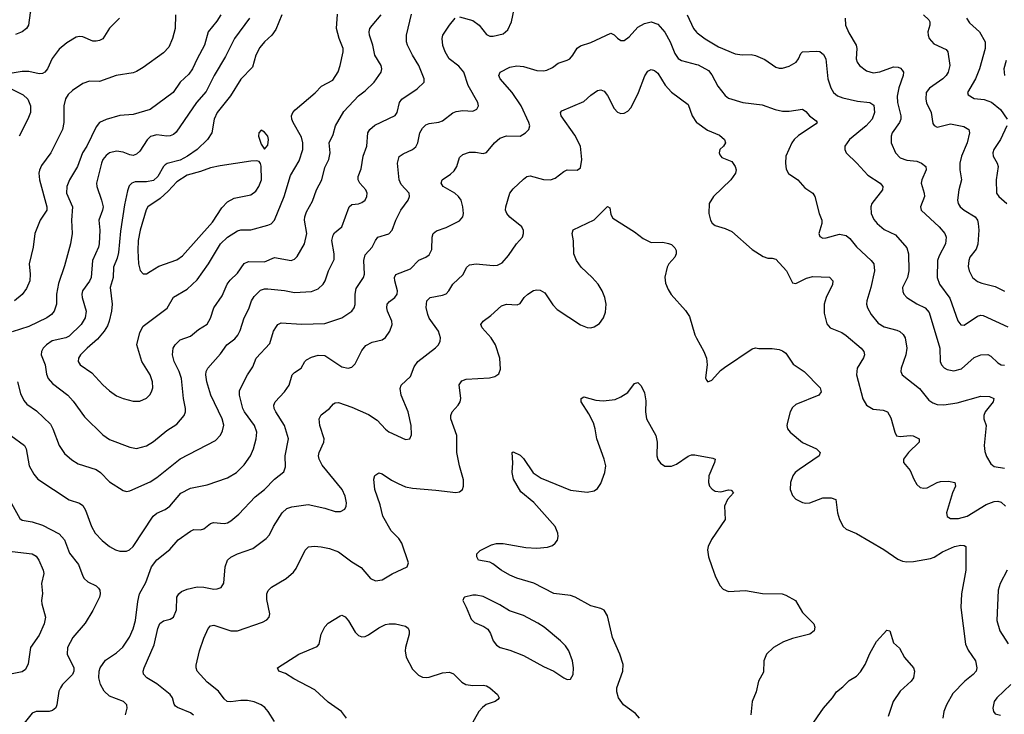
# Model space of a CAD drawing. Header units: inches. Extents: x 990586 to 1117858, y 769490 to 892071.
# Tile 177 of 248: x 1065975 to 1071829, y 845193 to 849322. Entities that reach past the tile are written whole.
import ezdxf

# ---------------------------------------------------------------- set-up
doc = ezdxf.new("R2010")
doc.units = ezdxf.units.IN
doc.header["$MEASUREMENT"] = 0
doc.layers.add('B0864', color=7, linetype='Continuous')
doc.layers.add('B0874', color=7, linetype='Continuous')

msp = doc.modelspace()

# ---------------------------------------------------------------- linework, layer by layer
at = {"layer": 'B0864', "color": 6}
for points, elevation in [([(1066247.6, 850000), (1066232.5, 849950), (1066231.6, 849911.6), (1066242.5, 849882.5), (1066276.2, 849830), (1066290, 849799.3), (1066295.3, 849764.7), (1066291, 849730), (1066274.7, 849705.3), (1066240.6, 849670), (1066223.5, 849636.5), (1066217.6, 849590), (1066229.6, 849530), (1066225.1, 849510), (1066190.1, 849449.9), (1066174.5, 849430), (1066146.1, 849413.9), (1066070, 849400.8), (1066048.7, 849391.3), (1066036.4, 849363.6), (1066026.5, 849290), (1066015.6, 849270), (1065990, 849249.1), (1065950, 849233)], 2900), ([(1067171.5, 849350), (1067147.3, 849312.7), (1067096, 849250), (1067073.5, 849170), (1067030, 849089.9), (1067003.4, 849030), (1066981.4, 848998.6), (1066930, 848951.3), (1066888.1, 848890), (1066750, 848787.2), (1066650, 848757.8), (1066570, 848753.1), (1066490, 848729.4), (1066450, 848710.9), (1066430, 848685.3), (1066374.9, 848570), (1066349.4, 848530), (1066319.3, 848450), (1066271.3, 848370), (1066254.5, 848330), (1066254.2, 848290), (1066289.3, 848210), (1066282.6, 848130), (1066288, 848050), (1066276.8, 847990), (1066240.8, 847859.2), (1066205.9, 847754.1), (1066193.6, 847690), (1066194.2, 847630), (1066180.3, 847590), (1066164.7, 847570), (1066136.5, 847550), (1066030, 847499), (1065930, 847467.4)], 3200), ([(1066900.7, 849350), (1066899.8, 849270), (1066884, 849210), (1066861.3, 849158.7), (1066830, 849125.6), (1066710, 849037.9), (1066670, 849013.6), (1066650, 849006.6), (1066549.3, 848990.7), (1066450, 848955.2), (1066390, 848955.6), (1066350, 848942.3), (1066290, 848901.9), (1066263.7, 848876.3), (1066247.8, 848852.2), (1066238.1, 848810), (1066237, 848710), (1066228.9, 848670), (1066160.7, 848530), (1066105, 848455), (1066092.7, 848427.3), (1066089.6, 848410), (1066093.1, 848370), (1066136.2, 848210), (1066135.8, 848190), (1066097.6, 848130), (1066064.5, 848050), (1066055.8, 847970), (1066031.4, 847870), (1066038.3, 847810), (1066034.7, 847770), (1066016.4, 847723.6), (1065990, 847688.6), (1065943.5, 847650)], 3100), ([(1065962.7, 847170), (1065980.7, 847100.7), (1065999, 847059), (1066016.6, 847036.6), (1066075.9, 846995.9), (1066157.4, 846917.4), (1066172.8, 846890), (1066210, 846790), (1066242.3, 846742.3), (1066285, 846705), (1066322.2, 846682.2), (1066430, 846648.5), (1066455.3, 846630), (1066510, 846575.6), (1066590, 846523.5), (1066610, 846518.1), (1066630, 846520.4), (1066750, 846575), (1066790, 846601.3), (1066930, 846712.2), (1067139.8, 846820.2), (1067170, 846852.7), (1067181.6, 846878.4), (1067188.5, 846911.5), (1067178.2, 846950), (1067112, 847090), (1067087.3, 847170), (1067081.8, 847210), (1067084.8, 847230), (1067094.6, 847250), (1067170, 847335.8), (1067207.4, 847390), (1067254.6, 847425.4), (1067272.9, 847447.1), (1067286.2, 847473.8), (1067310.2, 847549.8), (1067337.7, 847602.3), (1067353.2, 847650), (1067370, 847675.7), (1067406.5, 847713.5), (1067430, 847722), (1067450, 847721.7), (1067550, 847712.5), (1067610, 847701.1), (1067710, 847705.8), (1067750, 847721.1), (1067779.7, 847750), (1067792.3, 847770), (1067811.7, 847830), (1067844.1, 847895.9), (1067845.5, 847930), (1067831.4, 848010), (1067838.3, 848041.7), (1067846, 848054), (1067890, 848090), (1067934.1, 848210), (1067950, 848223.9), (1067990, 848226.7), (1068010, 848234.5), (1068028.5, 848250), (1068039.7, 848270), (1068041.1, 848290), (1068032.5, 848310), (1067997, 848350), (1067987.5, 848370), (1067987.1, 848390), (1068005.3, 848434.7), (1068018, 848510), (1068038.2, 848570), (1068044.5, 848650), (1068057.1, 848670), (1068086, 848694), (1068207.1, 848752.9), (1068219.7, 848770), (1068232.5, 848830), (1068247, 848850), (1068338, 848910), (1068380.8, 848950), (1068380.5, 848970), (1068348.9, 849050), (1068310.2, 849110), (1068281.2, 849170), (1068275.5, 849190), (1068275.2, 849230), (1068304.9, 849355.1)], 3200), ([(1067341.6, 849330), (1067253, 849210), (1067197.8, 849102.2), (1067131.6, 848990), (1067084.6, 848895.4), (1067026, 848830), (1066905.9, 848654.1), (1066890, 848639.8), (1066870, 848630.8), (1066850, 848628.7), (1066790, 848637.8), (1066753.1, 848626.9), (1066732.5, 848607.5), (1066690, 848540.8), (1066670, 848522.1), (1066650, 848515.5), (1066630, 848517.9), (1066590, 848534.3), (1066550, 848541.1), (1066510, 848529.6), (1066490, 848514.9), (1066469.4, 848490), (1066460.6, 848470), (1066431.9, 848350), (1066433.6, 848330), (1066461.7, 848250), (1066470.6, 848210), (1066468.3, 848190), (1066445.9, 848130), (1066451.5, 848070), (1066448.5, 847990), (1066443.8, 847970), (1066408.8, 847890), (1066399.1, 847790), (1066390, 847767.2), (1066349.3, 847710), (1066344.8, 847690), (1066346.4, 847670), (1066369.6, 847590), (1066364.5, 847550), (1066341.5, 847510), (1066270, 847441.4), (1066250, 847429.8), (1066168, 847412), (1066134.7, 847390), (1066115.5, 847370), (1066104.2, 847350), (1066103, 847330), (1066126.4, 847270), (1066134.2, 847214.2), (1066143.7, 847190), (1066170, 847160.2), (1066261.5, 847090), (1066293.5, 847053.5), (1066360.5, 846960.5), (1066470, 846854.8), (1066510, 846827.4), (1066630, 846781.7), (1066670, 846773.3), (1066730, 846789.3), (1066770, 846814), (1066850, 846879), (1066910, 846918.2), (1066953.3, 846970), (1066960.8, 846990), (1066961.4, 847010), (1066948.9, 847070), (1066936.6, 847190), (1066922.7, 847230), (1066893.3, 847290), (1066883.2, 847330), (1066888.2, 847370), (1066898.8, 847390), (1066930, 847418.1), (1066990, 847441), (1067039, 847481), (1067090, 847512.4), (1067110, 847548.1), (1067129.9, 847610), (1067178.7, 847681.3), (1067208.2, 847750), (1067225.9, 847774.1), (1067270, 847816), (1067310, 847872.3), (1067335.5, 847884.5), (1067430, 847883), (1067490, 847907.4), (1067590, 847890.1), (1067610, 847897.6), (1067625.8, 847914.2), (1067668.7, 847990), (1067681.6, 848050), (1067668.8, 848130), (1067670, 848150.1), (1067680.8, 848179.2), (1067716.3, 848243.7), (1067739.4, 848310), (1067772, 848370), (1067790, 848442.7), (1067813.8, 848490), (1067821, 848530), (1067815.8, 848590), (1067839.6, 848640.4), (1067853.5, 848690), (1067903.3, 848776.7), (1067990, 848869.2), (1068030, 848898.7), (1068083.6, 848950), (1068124.2, 849010), (1068128.4, 849030), (1068125.1, 849050), (1068085.9, 849110), (1068074.9, 849170), (1068054.4, 849230), (1068052.2, 849250), (1068057.7, 849270), (1068070, 849288), (1068124.4, 849350)], 3300), ([(1067533.5, 849350), (1067497.4, 849262.6), (1067475.2, 849230), (1067430, 849190), (1067402.8, 849157.2), (1067380.1, 849110), (1067359.6, 849040.4), (1067290, 848969.1), (1067227.9, 848870), (1067149.5, 848770), (1067132.2, 848730), (1067117.3, 848650), (1067092.2, 848610), (1067029.6, 848550), (1066972.7, 848510), (1066930, 848486.1), (1066852.3, 848467.7), (1066840.1, 848459.9), (1066829.9, 848450.1), (1066797.2, 848390), (1066770, 848366.2), (1066730, 848357.4), (1066662.1, 848357.9), (1066640.9, 848350), (1066625.9, 848334.1), (1066615.1, 848304.9), (1066598.2, 848221.8), (1066574.6, 848065.4), (1066562.2, 847937.8), (1066554.7, 847905.3), (1066533, 847850), (1066531, 847790), (1066513.8, 847730), (1066525, 847630), (1066521.7, 847590), (1066508, 847530), (1066498.1, 847501.9), (1066477.9, 847470), (1066437.5, 847422.5), (1066375.6, 847370), (1066337.4, 847330), (1066324.7, 847310), (1066322.4, 847290), (1066334.3, 847270), (1066403.5, 847223.5), (1066470, 847151.4), (1066510, 847114.8), (1066550, 847086.5), (1066589.9, 847070.1), (1066650, 847053.6), (1066690, 847054.4), (1066730, 847072.9), (1066748.8, 847091.2), (1066759.5, 847110), (1066766, 847134), (1066765.2, 847170), (1066750.4, 847210), (1066700.5, 847290), (1066672.3, 847390), (1066690, 847461.7), (1066710, 847501), (1066852.8, 847607.2), (1066890, 847673.4), (1066970, 847719.2), (1067030, 847776.1), (1067097.9, 847870), (1067168.5, 847990), (1067210, 848029.9), (1067270, 848066.5), (1067290, 848072.5), (1067350, 848072.6), (1067450, 848100.5), (1067470.6, 848109.4), (1067490.6, 848129.4), (1067548, 848270), (1067584.5, 848395.5), (1067636.3, 848483.7), (1067657.8, 848550), (1067657.9, 848590), (1067650, 848623.4), (1067601.9, 848710), (1067593.6, 848730), (1067592, 848750), (1067599.3, 848770), (1067613.9, 848786.1), (1067732.2, 848887.8), (1067770, 848926.4), (1067837, 848963), (1067868.9, 849011.1), (1067881.3, 849050), (1067898.1, 849130), (1067898.3, 849150), (1067874, 849210), (1067858.8, 849270), (1067864.7, 849355.3)], 3400), ([(1068590, 849337.9), (1068670, 849316.8), (1068707.6, 849290), (1068750, 849233.3), (1068770, 849223.9), (1068790, 849223.7), (1068850, 849237.9), (1068878.1, 849261.9), (1068900, 849310), (1068914.9, 849385.1)], 3100), ([(1069943.7, 849350), (1069980.9, 849270), (1070000, 849247.9)], 3100), ([(1065922.3, 846850), (1066002.8, 846790), (1066012.6, 846770), (1066032.1, 846670), (1066060.1, 846620.1), (1066083.9, 846590), (1066270, 846468.4), (1066330, 846448.1), (1066350, 846434.4), (1066366.8, 846406.8), (1066403, 846310), (1066424.5, 846270), (1066466.1, 846226.1), (1066510, 846190.6), (1066544.1, 846170), (1066570, 846162.7), (1066610, 846162.1), (1066627.8, 846170), (1066650, 846190.4), (1066768.3, 846371.7), (1066790, 846388.7), (1066839.7, 846410), (1066868.2, 846430), (1066932.7, 846507.3), (1066990, 846538), (1067090, 846557.6), (1067210, 846598.2), (1067264.3, 846630), (1067310, 846675.3), (1067347.5, 846730), (1067365.5, 846770), (1067382, 846830), (1067384.1, 846870), (1067370.3, 846910), (1067310.8, 846990), (1067301.8, 847010), (1067282.1, 847090), (1067282.1, 847117.9), (1067329.8, 847210.2), (1067361.6, 847258.4), (1067380.8, 847310), (1067463.1, 847396.9), (1067485, 847470), (1067501.3, 847498.7), (1067510, 847510.6), (1067530, 847519.8), (1067650, 847511.7), (1067790, 847516.5), (1067890, 847549.8), (1067949.8, 847590.2), (1067964.2, 847610), (1067970.5, 847629.5), (1067970.3, 847690), (1067976.3, 847723.7), (1068019.6, 847790), (1068025.4, 847810), (1068020.7, 847890), (1068030, 847923.6), (1068071, 847970), (1068090, 848010.1), (1068104.9, 848030), (1068170, 848048.4), (1068190, 848070), (1068212.2, 848130), (1068241.3, 848190), (1068284.9, 848250), (1068293.1, 848270), (1068290.9, 848290), (1068242.8, 848342.8), (1068231.1, 848370), (1068222.2, 848470), (1068232.3, 848507.7), (1068255.1, 848524.9), (1068310.6, 848549.4), (1068330, 848565.3), (1068341.6, 848590), (1068354.7, 848650), (1068370, 848677), (1068390, 848696.2), (1068410, 848704.4), (1068467.9, 848712.1), (1068490, 848720.2), (1068550, 848767.5), (1068570, 848776.4), (1068610, 848783), (1068670, 848778.6), (1068694.1, 848790), (1068702.4, 848810), (1068699.3, 848830), (1068641, 848930), (1068615.1, 849010), (1068585.2, 849045.2), (1068529.2, 849090), (1068504.4, 849130), (1068491.2, 849168.8), (1068487.1, 849210), (1068490.3, 849230), (1068529.7, 849290.3), (1068565.1, 849330)], 3100), ([(1066567.8, 849330), (1066510, 849270.8), (1066470, 849208.7), (1066450, 849197.5), (1066430, 849193.4), (1066410, 849194.8), (1066350, 849219.3), (1066330, 849221.4), (1066310, 849217.2), (1066255.1, 849184.9), (1066210, 849147.2), (1066168.3, 849091.7), (1066139.5, 849030), (1066124, 849010), (1066110, 849002.6), (1066090, 849001), (1066030, 849013.4), (1065990, 849014.6), (1065930, 849003.9)], 3000), ([(1066604.3, 845190), (1066613.2, 845230), (1066611.4, 845250), (1066591.4, 845270), (1066510, 845301.4), (1066477.6, 845330), (1066455.6, 845370), (1066444.8, 845410), (1066446.8, 845450), (1066453.9, 845470), (1066485.5, 845514.5), (1066550, 845557.5), (1066588.5, 845591.5), (1066628.5, 845651.5), (1066650, 845700.9), (1066663.4, 845750), (1066676.7, 845863.3), (1066688, 845910), (1066724.2, 845975.8), (1066758.4, 846070), (1066790, 846110.9), (1066867.8, 846172.2), (1066916.6, 846230), (1066990, 846282.3), (1067010, 846290.7), (1067050, 846290.1), (1067070, 846296.4), (1067110, 846327.8), (1067126.5, 846333.5), (1067190, 846327.1), (1067210, 846331.6), (1067230, 846342.9), (1067277.9, 846382.1), (1067374.6, 846485.4), (1067431.1, 846530), (1067490, 846590.6), (1067545.7, 846634.3), (1067555.2, 846664.8), (1067553.4, 846730), (1067574.3, 846830), (1067549.8, 846909.8), (1067497.8, 846990), (1067488.3, 847010), (1067486.8, 847030), (1067494, 847050), (1067550, 847109), (1067578.2, 847150), (1067594.7, 847210), (1067610, 847225.1), (1067649.1, 847250), (1067670.1, 847289.9), (1067680.5, 847299.5), (1067710, 847316.2), (1067750, 847327.4), (1067790, 847325.1), (1067890, 847259), (1067928.7, 847251.3), (1067950, 847256.9), (1067970, 847276.3), (1068010, 847354.5), (1068034, 847386), (1068070, 847404.9), (1068130, 847419.2), (1068150, 847433.2), (1068176.2, 847470), (1068189.7, 847510), (1068188, 847530), (1068161.9, 847590), (1068157.3, 847610), (1068160.3, 847630), (1068173.4, 847646.6), (1068205.3, 847670), (1068220, 847690), (1068222.4, 847710), (1068205, 847770), (1068204.4, 847790), (1068211.8, 847808.2), (1068298.1, 847841.9), (1068348.4, 847891.6), (1068390, 847910), (1068410, 847924.6), (1068424.8, 847955.2), (1068428, 848030), (1068434.5, 848050), (1068453.9, 848066.1), (1068510, 848087), (1068590, 848126.3), (1068609.9, 848150), (1068613, 848170), (1068610, 848209.6), (1068599.2, 848250), (1068585, 848270), (1068561.7, 848290), (1068493.3, 848330), (1068482, 848350), (1068486.5, 848370), (1068536.9, 848403.1), (1068557.5, 848422.5), (1068573.7, 848450), (1068590, 848502.5), (1068610, 848520.5), (1068650, 848534), (1068685.9, 848534.1), (1068730, 848527.4), (1068750, 848531.9), (1068797.5, 848590), (1068830, 848617.3), (1068870, 848631.2), (1068950, 848630.1), (1068982.1, 848650), (1069002.8, 848670), (1069008, 848690), (1069002.6, 848710), (1068956.8, 848810), (1068903.2, 848890), (1068832.1, 848970), (1068824.8, 848990), (1068831.6, 849010), (1068890, 849040.4), (1068930, 849048.2), (1068970, 849042.8), (1069050, 849020.6), (1069090, 849017.9), (1069110, 849021.7), (1069142.9, 849037.1), (1069176.9, 849063.1), (1069230, 849080.3), (1069245.9, 849090), (1069264, 849110), (1069290, 849152.5), (1069310, 849167.3), (1069370, 849185.9), (1069490, 849241.1), (1069510, 849232.3), (1069530, 849211.1), (1069550, 849199), (1069570, 849198.9), (1069599.8, 849220.2), (1069650, 849277.5), (1069690, 849299.9), (1069730, 849308.2), (1069770, 849295.7), (1069810, 849248.5), (1069842.9, 849190), (1069870, 849120.5), (1069890, 849091.1), (1069910, 849079), (1070000, 849056.3)], 3000), ([(1067008.5, 845188.5), (1066990, 845202.1), (1066912.9, 845232.9), (1066901.5, 845241.5), (1066893.1, 845253.1), (1066884.1, 845290), (1066869.9, 845310), (1066790, 845373.3), (1066731, 845410), (1066712, 845432), (1066709.1, 845450), (1066714.4, 845470), (1066774.8, 845605.2), (1066796.6, 845703.4), (1066807.9, 845732.1), (1066830, 845749.4), (1066870, 845759.3), (1066890, 845770.1), (1066906.9, 845813.1), (1066909.9, 845890), (1066921.6, 845910), (1066937.6, 845922.4), (1066970, 845936), (1067030, 845950.9), (1067070, 845948.6), (1067130, 845937.6), (1067150, 845937.9), (1067172.7, 845947.3), (1067188.1, 845971.9), (1067196.6, 846070), (1067211.4, 846110), (1067230, 846126.6), (1067270, 846146.4), (1067361, 846179), (1067441.3, 846238.7), (1067459.4, 846260.6), (1067484.7, 846310), (1067535.3, 846390), (1067564, 846416), (1067593.2, 846426.8), (1067690, 846440.7), (1067790, 846418.6), (1067850, 846398.8), (1067881.8, 846398.2), (1067908.5, 846411.5), (1067916.6, 846430), (1067918.7, 846450), (1067910.7, 846490), (1067893.3, 846530), (1067774.5, 846674.5), (1067756.2, 846710), (1067752.4, 846730), (1067754.9, 846750), (1067783.3, 846810), (1067784.6, 846830), (1067759.9, 846910), (1067756.2, 846950), (1067766.9, 846973.1), (1067817.4, 847010), (1067841.2, 847038.8), (1067850, 847045.2), (1067870, 847046.8), (1067950, 847018.7), (1068050, 846974.9), (1068101, 846941), (1068150, 846887.6), (1068170, 846872.7), (1068270, 846826.3), (1068293.8, 846830), (1068305.1, 846854.9), (1068302.6, 846910), (1068284.9, 846990), (1068243.1, 847090), (1068237.5, 847130), (1068242.3, 847150), (1068298.6, 847201.4), (1068321.1, 847258.9), (1068342.8, 847290), (1068448.1, 847371.9), (1068465.8, 847390), (1068475.6, 847410), (1068477.3, 847430), (1068465.3, 847470), (1068410, 847548), (1068400.9, 847570), (1068392, 847612), (1068395.7, 847650), (1068415.4, 847670), (1068490, 847684.8), (1068510, 847692.9), (1068527.1, 847710), (1068551.2, 847750), (1068612.7, 847807.3), (1068631.2, 847848.8), (1068650, 847865.5), (1068689.7, 847870.3), (1068790, 847860.8), (1068816.7, 847863.3), (1068842.9, 847877.1), (1068880.5, 847919.5), (1068929.9, 847990), (1068964.9, 848030), (1068971.3, 848050), (1068970.8, 848069.2), (1068960.4, 848090), (1068890, 848148.5), (1068871.9, 848170), (1068863.9, 848190), (1068865.6, 848210), (1068889.9, 848290), (1068910, 848316.8), (1068970, 848374.2), (1068990, 848390.1), (1069010, 848393.1), (1069090, 848371.4), (1069130.5, 848369.5), (1069159.4, 848380.6), (1069210, 848419), (1069230, 848428.8), (1069290, 848427.3), (1069310, 848441.3), (1069318.2, 848490), (1069310.1, 848570), (1069276, 848636), (1069194.5, 848750), (1069190.7, 848770), (1069199.4, 848780.6), (1069330, 848835.9), (1069370, 848872.6), (1069410, 848901.4), (1069430, 848905.5), (1069450, 848896.1), (1069470, 848870.4), (1069510, 848794.5), (1069530, 848772.4), (1069550, 848764.8), (1069570, 848766.2), (1069590, 848777.3), (1069610, 848799.6), (1069654, 848890), (1069692, 848988), (1069710, 849015.2), (1069730, 849026.1), (1069750, 849020.5), (1069770, 849003.3), (1069812.5, 848932.5), (1069850, 848892), (1069950, 848817.6), (1069973.7, 848750), (1070000, 848710.5)], 2900), ([(1065923.8, 848910), (1065996.1, 848876.1), (1066024.3, 848850), (1066039.9, 848810), (1066039.4, 848770), (1066023.9, 848730), (1065972.6, 848630)], 3000), ([(1067490.3, 845150), (1067451.8, 845210), (1067432.7, 845232.7), (1067410, 845249.4), (1067370, 845266.5), (1067330, 845274.8), (1067290, 845275.2), (1067230, 845266.9), (1067207.8, 845270), (1067190, 845284.2), (1067157.4, 845330), (1067090, 845383.5), (1067030.8, 845450), (1067023.4, 845470), (1067025, 845485), (1067044.7, 845570), (1067070, 845644.8), (1067096.6, 845703.4), (1067110, 845719.3), (1067130, 845722.9), (1067230, 845689.6), (1067270, 845689), (1067419.2, 845740.8), (1067445.5, 845754.5), (1067457.6, 845770), (1067462.5, 845790), (1067443.9, 845876.1), (1067444.8, 845910), (1067451.7, 845928.3), (1067471.8, 845948.2), (1067558.8, 846001.2), (1067603.1, 846036.9), (1067619.5, 846060.5), (1067672.1, 846167.9), (1067692.1, 846187.9), (1067727, 846193), (1067768.4, 846188.4), (1067817.6, 846177.6), (1067870, 846159.3), (1067950, 846098.4), (1068005, 846065), (1068061.1, 846001.1), (1068090, 845986.7), (1068130, 845992.5), (1068190, 846028.7), (1068278.8, 846070), (1068286.2, 846093.8), (1068247.8, 846210), (1068230, 846237.8), (1068184.5, 846284.5), (1068133.6, 846370), (1068117.4, 846437.4), (1068086.6, 846530), (1068080.5, 846590), (1068087.1, 846612.9), (1068110, 846628.3), (1068130, 846621.9), (1068185.2, 846585.2), (1068225, 846565), (1068270, 846545.8), (1068310, 846536.2), (1068450, 846525.9), (1068568.7, 846511.3), (1068590, 846515.1), (1068608.5, 846530), (1068614.5, 846550), (1068613.7, 846586.3), (1068589.8, 846669.8), (1068573.6, 846750), (1068573.4, 846850), (1068537.9, 846950), (1068538, 846970), (1068545.7, 846990), (1068582.6, 847030), (1068594.5, 847050), (1068598, 847070), (1068588.4, 847151.6), (1068604.3, 847175.7), (1068630, 847184.8), (1068767.5, 847192.5), (1068799.2, 847200.8), (1068824.1, 847215.9), (1068834.6, 847245.4), (1068829.3, 847310), (1068804.1, 847390), (1068778.1, 847430), (1068724, 847490), (1068717.1, 847510), (1068730.5, 847530), (1068777.3, 847562.7), (1068839.1, 847620.9), (1068870, 847631.5), (1068933.7, 847626.3), (1068950, 847635.3), (1068975.3, 847670), (1068997.2, 847690), (1069030, 847711.4), (1069050, 847716.8), (1069070, 847715.1), (1069097.8, 847697.8), (1069146, 847626), (1069170, 847599.5), (1069310, 847508.9), (1069350, 847492.5), (1069370, 847491), (1069390, 847495.5), (1069423.3, 847516.7), (1069446.8, 847550), (1069457.2, 847582.8), (1069461.4, 847630), (1069454.9, 847670), (1069438.7, 847710), (1069414.7, 847750), (1069379, 847790), (1069313.8, 847850), (1069286.2, 847890), (1069270.8, 847930), (1069267.5, 848007.5), (1069260.7, 848050), (1069266.4, 848073.6), (1069390, 848132), (1069470, 848210.8), (1069483.9, 848203.9), (1069490, 848163), (1069502.7, 848142.7), (1069630, 848060.2), (1069681.4, 848021.4), (1069730, 847998.4), (1069798.6, 847998.6), (1069832.1, 847992.1), (1069850, 847986.3), (1069870, 847966.7), (1069877.9, 847950), (1069878.9, 847930), (1069869.5, 847910), (1069835, 847870), (1069824, 847850), (1069810.6, 847790.6), (1069815.2, 847755.2), (1069830, 847717.3), (1069847.9, 847687.9), (1069933.4, 847593.4), (1069957.7, 847557.7), (1069989, 847449), (1070000, 847429.1)], 2800), ([(1069661.2, 845170), (1069636.9, 845196.9), (1069565.1, 845250), (1069534.6, 845290), (1069525.8, 845325.8), (1069526.3, 845350), (1069561.2, 845450), (1069562.7, 845490), (1069544.2, 845550), (1069500.1, 845650), (1069470, 845778.2), (1069450, 845811.1), (1069430, 845821.1), (1069370, 845837.4), (1069278.8, 845890), (1069250, 845899.2), (1069150, 845911.5), (1069032, 845972), (1068930, 846002.3), (1068890, 846019.6), (1068838.5, 846050), (1068788.2, 846088.2), (1068770, 846096.4), (1068703.8, 846110), (1068693.8, 846130), (1068694.1, 846145.9), (1068712.6, 846167.4), (1068779.6, 846200.4), (1068810, 846209.1), (1068850, 846207.6), (1068985, 846185), (1069050, 846179.6), (1069113.8, 846186.2), (1069142.7, 846197.3), (1069159.6, 846210), (1069171.9, 846228.1), (1069176.7, 846250), (1069175.7, 846270), (1069159.1, 846310), (1069031.1, 846451.1), (1068955.7, 846515.7), (1068911.7, 846590), (1068902.7, 846630), (1068906.8, 846686.8), (1068902.4, 846750), (1068910, 846753.5), (1068950, 846733.2), (1068970, 846713.3), (1069027.7, 846627.7), (1069076.5, 846596.5), (1069250, 846526.1), (1069350, 846513.5), (1069390, 846521), (1069410, 846534.7), (1069430, 846565.7), (1069453.6, 846630), (1069459.5, 846670), (1069450.2, 846710.2), (1069406, 846830), (1069396.9, 846890), (1069386.3, 846926.3), (1069359.7, 846979.7), (1069313.7, 847050), (1069312.6, 847070), (1069330, 847079.4), (1069400.8, 847060.8), (1069444.4, 847055.6), (1069514.8, 847065.2), (1069550, 847080.3), (1069590, 847105.7), (1069630, 847158.9), (1069650, 847164.6), (1069670, 847145.4), (1069690, 847103.2), (1069697, 847057), (1069696.2, 846990), (1069701.5, 846950), (1069757.1, 846850), (1069765.3, 846810), (1069764.1, 846730), (1069770, 846707), (1069784.9, 846684.9), (1069810, 846668.3), (1069850, 846668), (1069879.6, 846680.4), (1069950, 846727.7), (1069970, 846735), (1069990, 846735.5), (1070000, 846733.7)], 2700), ([(1065869, 846550), (1065976.7, 846356.7), (1065990, 846346.7), (1066050, 846336.1), (1066110, 846316.7), (1066210, 846265.8), (1066240.9, 846230), (1066271.7, 846150), (1066324.4, 846084.4), (1066350, 846013.1), (1066359.3, 845999.3), (1066380.9, 845980.9), (1066430, 845957.4), (1066443.7, 845943.7), (1066451.5, 845930), (1066454.3, 845910), (1066449, 845890), (1066409.8, 845810), (1066364.6, 845735.4), (1066290.1, 845650), (1066258.5, 845590), (1066257, 845550), (1066297.1, 845470), (1066297.4, 845450), (1066288.1, 845430), (1066230.1, 845370), (1066217.3, 845350), (1066208.7, 845330), (1066196.9, 845250), (1066189.5, 845230.5), (1066170, 845215.5), (1066150, 845210.5), (1066072.7, 845210), (1066050, 845199.6), (1065961.5, 845090)], 3000), ([(1065930, 846161.1), (1066050, 846145.9), (1066073.3, 846133.3), (1066088.5, 846110), (1066115, 846050), (1066118.9, 846030), (1066105.2, 845970), (1066110.1, 845910.1), (1066105, 845870), (1066106.5, 845850), (1066128.4, 845770), (1066120.7, 845730), (1066090, 845662.7), (1066038.8, 845590), (1066026.4, 845493.6), (1066010, 845458.6), (1065990, 845444.5), (1065910, 845430)], 2900), ([(1067917.9, 845170), (1067888.8, 845208.8), (1067810, 845266), (1067730, 845339.3), (1067604.4, 845404.4), (1067555.1, 845435.1), (1067516.3, 845450), (1067507.7, 845470), (1067634.8, 845550), (1067744.2, 845595.8), (1067756.1, 845610), (1067768.3, 845670), (1067790, 845713.1), (1067810, 845735), (1067881.1, 845778.9), (1067890, 845781.3), (1067910, 845773), (1067930, 845748.8), (1067970, 845681.6), (1067990, 845661.4), (1068010, 845652.7), (1068030, 845655.5), (1068050, 845665.3), (1068110, 845706.3), (1068150, 845726.4), (1068171.4, 845731.4), (1068210, 845731.4), (1068270, 845716.6), (1068284.1, 845704.1), (1068291.2, 845690), (1068291, 845670), (1068268.7, 845590), (1068266.7, 845570), (1068272.5, 845532.5), (1068310, 845461.8), (1068346, 845426), (1068370, 845414.2), (1068391.2, 845411.2), (1068410, 845413.1), (1068490, 845438.6), (1068530, 845443.1), (1068554, 845434), (1068604.3, 845384.3), (1068628.4, 845370), (1068670, 845364.4), (1068730, 845367), (1068750, 845361.6), (1068771.3, 845350), (1068816.1, 845310), (1068826.2, 845290), (1068818.6, 845281.4), (1068801.3, 845270), (1068749.3, 845250.7), (1068725.9, 845234.1), (1068705.9, 845210), (1068649.4, 845110)], 2700)]:
    msp.add_lwpolyline(points, dxfattribs=dict(at, elevation=elevation))
for points, elevation in [([(1067410, 848664.6), (1067397.1, 848650), (1067395.7, 848630), (1067410, 848581.5), (1067430, 848552), (1067450, 848575.8), (1067454.1, 848610), (1067450, 848630.4), (1067430, 848654.1)], 3500), ([(1067383.2, 848483.2), (1067350, 848481), (1067167.3, 848452.7), (1067110, 848440.7), (1067050, 848418.5), (1066970, 848397.6), (1066910, 848359), (1066857.8, 848302.2), (1066810, 848258.9), (1066736.3, 848210), (1066727.4, 848192.6), (1066691, 848070), (1066680.4, 848010), (1066677, 847950), (1066681.1, 847870), (1066690.5, 847830.5), (1066710, 847810.4), (1066730, 847811.3), (1066750, 847824.1), (1066803.3, 847856.7), (1066910, 847893.7), (1066942.3, 847917.7), (1067121.4, 848118.6), (1067176.5, 848203.5), (1067210, 848239.8), (1067250, 848260.9), (1067350, 848281.7), (1067378.4, 848301.6), (1067397.7, 848330), (1067412.4, 848370), (1067411.5, 848451.5), (1067407.6, 848467.6), (1067398.7, 848478.7)], 3500), ([(1068690, 845901.2), (1068670, 845900.7), (1068620.3, 845890), (1068615.2, 845884.8), (1068609.4, 845870), (1068630.4, 845830.4), (1068658.5, 845758.5), (1068679.4, 845739.4), (1068734.8, 845714.8), (1068758.3, 845698.3), (1068773.5, 845673.5), (1068789.9, 845629.9), (1068810, 845603.8), (1068831, 845591), (1068890, 845574.1), (1068970, 845543), (1069090, 845477.5), (1069150.1, 845450), (1069210, 845409), (1069230, 845399.1), (1069250, 845401), (1069266.2, 845430), (1069268.6, 845470), (1069262.5, 845510), (1069239.6, 845570), (1069219.9, 845599.9), (1069191.6, 845630), (1069092.8, 845710), (1069055.2, 845735.2), (1068970, 845779.6), (1068888.3, 845808.3), (1068830, 845844.5), (1068730, 845892.4)], 2800)]:
    msp.add_lwpolyline(points, close=True, dxfattribs=dict(at, elevation=elevation))
at = {"layer": 'B0874', "color": 6}
for points, elevation in [([(1071348.8, 849350), (1071380.1, 849320.1), (1071386.9, 849310), (1071386.2, 849290), (1071374.9, 849250), (1071376, 849230), (1071383.5, 849210), (1071410, 849178.4), (1071483.9, 849143.9), (1071492.9, 849130), (1071504.7, 849050), (1071495.4, 849010), (1071484.1, 848990), (1071463.1, 848970), (1071384.8, 848915.2), (1071365.2, 848890), (1071361.9, 848850), (1071367.4, 848827.4), (1071393.6, 848770), (1071405, 848705), (1071412, 848692), (1071430, 848684), (1071510, 848702.2), (1071587.8, 848687.8), (1071617.5, 848670), (1071622.4, 848650), (1071607.7, 848590), (1071574.3, 848510), (1071565.2, 848470), (1071564.8, 848430), (1071575.5, 848370), (1071558.9, 848310), (1071552, 848250), (1071555.7, 848230), (1071567.9, 848210), (1071590.1, 848190), (1071656.9, 848150), (1071669.4, 848130), (1071674.9, 848110), (1071677.3, 848070), (1071672.7, 847987.3), (1071662.2, 847957.8), (1071625, 847910), (1071617.7, 847890), (1071615.4, 847855.4), (1071619.5, 847830), (1071641.1, 847790), (1071670, 847765.6), (1071695.2, 847755.2), (1071775.1, 847735.1), (1071830, 847707.6)], 3300), ([(1070883.4, 849330), (1070885.8, 849290), (1070904.1, 849244.1), (1070949.2, 849170), (1070952.7, 849150), (1070948.5, 849090), (1070953.9, 849070), (1070968.2, 849050), (1071010, 849018.5), (1071050, 849005.8), (1071090, 849011.1), (1071170, 849041.2), (1071199, 849039), (1071213, 849033), (1071222.6, 849022.6), (1071229.1, 849010), (1071228.5, 848990), (1071203, 848917), (1071193.3, 848866.7), (1071194, 848830), (1071214.1, 848750), (1071214.7, 848730), (1071206.9, 848710), (1071162.9, 848650), (1071156, 848630), (1071156.5, 848590), (1071181.9, 848530), (1071210, 848501.2), (1071250, 848487.6), (1071310, 848481.2), (1071337.3, 848470), (1071362.6, 848450), (1071364.9, 848430), (1071338.3, 848370), (1071336, 848350), (1071353.8, 848290), (1071354.4, 848270), (1071330.4, 848210), (1071334.9, 848190), (1071442.3, 848090), (1071475.4, 848050), (1071483.2, 848030), (1071479.2, 847990), (1071441.4, 847918.6), (1071431.9, 847890), (1071429.9, 847790), (1071444.7, 847750), (1071506, 847666), (1071552.1, 847532.1), (1071570, 847508.6), (1071590, 847505.5), (1071670, 847559.3), (1071690, 847564.8), (1071703.3, 847563.3), (1071850, 847496.3)], 3200), ([(1071603.9, 849330), (1071623.1, 849303.1), (1071681.9, 849250), (1071716, 849190), (1071714.7, 849150), (1071681.9, 849030), (1071657.9, 848970), (1071610.4, 848890), (1071614.4, 848874.4), (1071650, 848853.8), (1071710, 848847), (1071752.4, 848832.4), (1071807.2, 848787.2), (1071846.1, 848730)], 3400), ([(1070000, 849247.9), (1070003.7, 849243.7), (1070050, 849207.3), (1070130, 849161.1), (1070230, 849119.9), (1070270, 849112), (1070325.2, 849114.8), (1070350, 849109.8), (1070405.1, 849085.1), (1070470, 849040.1), (1070490, 849033.8), (1070510, 849034), (1070550, 849046.2), (1070590.9, 849069.1), (1070605.6, 849090), (1070618.9, 849121.1), (1070629.8, 849130.2), (1070710, 849135.6), (1070731.9, 849131.9), (1070754.3, 849114.3), (1070768.8, 849088.8), (1070781, 848970), (1070797.1, 848917.1), (1070813.2, 848890), (1070838.2, 848870), (1070870, 848856.9), (1070956.8, 848836.8), (1071030, 848828.8), (1071053.6, 848813.6), (1071057.2, 848770), (1071042.9, 848730), (1071007.8, 848690), (1070908.6, 848610), (1070881.9, 848570), (1070881, 848550), (1070889.7, 848529.7), (1070952.1, 848470), (1071017.9, 848397.9), (1071090.5, 848350), (1071106.9, 848330), (1071105.1, 848310), (1071041.8, 848230), (1071035, 848210), (1071037.5, 848170), (1071054, 848134), (1071073.5, 848110), (1071115.4, 848075.4), (1071182.3, 848042.3), (1071250, 847965.7), (1071259.8, 847930), (1071261.8, 847830), (1071253.3, 847790), (1071225, 847730), (1071225.9, 847705.9), (1071231.5, 847690), (1071250.1, 847670), (1071310, 847633.2), (1071359.4, 847610), (1071382.3, 847582.3), (1071447, 847370), (1071448.1, 847290), (1071455.7, 847270), (1071472.3, 847252.3), (1071490, 847241.6), (1071530, 847234.2), (1071574.4, 847245.6), (1071650, 847314.7), (1071690, 847330.4), (1071730.8, 847330.8), (1071750, 847321.3), (1071790, 847281.5), (1071810, 847270.5), (1071830, 847269.2)], 3100), ([(1070000, 849056.3), (1070010, 849053.8), (1070070, 849019.2), (1070090, 848993.4), (1070125.9, 848925.9), (1070170, 848870.4), (1070190, 848856.3), (1070273.8, 848830), (1070390, 848814.9), (1070467.9, 848787.9), (1070510, 848778.8), (1070550, 848778.6), (1070630, 848789.4), (1070650, 848776.6), (1070670.6, 848750.6), (1070710, 848719.8), (1070717.3, 848710), (1070710, 848702.4), (1070606.5, 848633.5), (1070580.6, 848610), (1070566.4, 848590), (1070530.6, 848510), (1070528.1, 848468.1), (1070532.4, 848432.4), (1070546.8, 848406.8), (1070601.2, 848370), (1070643.3, 848323.3), (1070690, 848291.4), (1070702.6, 848270), (1070727.9, 848170), (1070745.4, 848130), (1070744.6, 848110), (1070726.4, 848050), (1070732.6, 848032.6), (1070750, 848023.9), (1070770, 848024.8), (1070850, 848047), (1070890, 848038.9), (1070910, 848021.8), (1070950.8, 847970.8), (1071038.5, 847890), (1071052.7, 847870), (1071057.2, 847830), (1071035.6, 847730), (1071011.1, 847651.1), (1071010.5, 847630), (1071015.9, 847610), (1071038.1, 847570), (1071078.5, 847518.5), (1071115.8, 847495.8), (1071190, 847476.7), (1071208.1, 847468.1), (1071228.2, 847450), (1071240, 847430), (1071250.4, 847370), (1071244.5, 847330), (1071216.4, 847250), (1071214.6, 847230), (1071222, 847210), (1071324.6, 847130), (1071380.6, 847060.6), (1071404.4, 847044.4), (1071430, 847035.3), (1071470, 847033.2), (1071550, 847044.4), (1071690, 847083.6), (1071741.4, 847081.4), (1071766.2, 847070), (1071763.4, 847050), (1071716.1, 846990), (1071706.9, 846970), (1071707.2, 846950), (1071722.5, 846910), (1071709.7, 846790.3), (1071714.4, 846754.4), (1071724.5, 846724.5), (1071750, 846681), (1071770, 846665.7), (1071830, 846655.3)], 3000), ([(1071840.8, 849079.2), (1071826.7, 849030), (1071829.7, 848990)], 3500), ([(1070000, 848710.5), (1070000.4, 848710), (1070065.4, 848665.4), (1070136, 848636), (1070166.7, 848610), (1070172.6, 848590), (1070160.5, 848570), (1070137.4, 848550), (1070133.9, 848530), (1070137.8, 848517.8), (1070150, 848503.5), (1070210, 848479), (1070229, 848450), (1070234.2, 848430), (1070230.5, 848410), (1070204, 848370), (1070100.1, 848270), (1070074.6, 848230), (1070071.7, 848170), (1070081.5, 848130), (1070092.3, 848112.3), (1070110, 848098.7), (1070170, 848081), (1070210, 848062), (1070330, 847955.5), (1070395.2, 847915.2), (1070423.7, 847903.7), (1070450, 847904.7), (1070470, 847897.5), (1070534.3, 847830), (1070570, 847758.5), (1070590, 847753), (1070653.6, 847786.4), (1070690, 847795.3), (1070790, 847790.7), (1070809.7, 847770), (1070808.6, 847748.6), (1070770, 847670), (1070757.6, 847630), (1070758.3, 847578.3), (1070774.5, 847514.5), (1070794.4, 847490), (1070862.4, 847462.4), (1070890, 847445.1), (1070977.4, 847370), (1070993.3, 847350), (1070997.2, 847330), (1070991.8, 847311.8), (1070955, 847250), (1070950.7, 847210), (1070987.8, 847067.8), (1071010, 847031), (1071050, 847006.1), (1071110, 847000.1), (1071135.5, 846990), (1071155.5, 846955.5), (1071178.2, 846870), (1071188.7, 846848.7), (1071210, 846843.7), (1071269.8, 846849.8), (1071287.4, 846847.4), (1071322.7, 846830), (1071322.4, 846810), (1071259.4, 846750), (1071229.7, 846709.7), (1071230.1, 846690), (1071270, 846642.7), (1071290.9, 846590), (1071310, 846558.5), (1071330, 846542), (1071350, 846536.8), (1071370, 846539.3), (1071429.8, 846570.2), (1071450, 846575.9), (1071498, 846578), (1071535.7, 846570), (1071539.9, 846550), (1071522, 846510), (1071486.1, 846390), (1071489.5, 846369.5), (1071510, 846357.8), (1071557.1, 846357.1), (1071608.5, 846370), (1071720.7, 846439.3), (1071770, 846457.5), (1071790, 846460.2), (1071810, 846454.6), (1071835.7, 846430)], 2900), ([(1071845.1, 848690), (1071806, 848610), (1071767.4, 848550), (1071760.8, 848530), (1071762.2, 848510), (1071786.8, 848470), (1071792.6, 848450), (1071781.9, 848370), (1071783.1, 848290), (1071797.4, 848270), (1071843.6, 848230)], 3400), ([(1070000, 847429.1), (1070043.8, 847350), (1070058.7, 847310), (1070062.8, 847270), (1070053.1, 847193.1), (1070058.3, 847178.3), (1070067.3, 847170), (1070090, 847178.5), (1070142.6, 847237.4), (1070164.9, 847255.1), (1070330, 847365.2), (1070350, 847371.7), (1070370, 847366.9), (1070450, 847366.5), (1070490, 847361.3), (1070510, 847354.4), (1070530, 847339.8), (1070574.5, 847274.5), (1070640.1, 847230), (1070733.7, 847133.7), (1070739.6, 847110), (1070727.1, 847090), (1070590, 847033.8), (1070570, 847017), (1070555.3, 846990), (1070539.5, 846930), (1070536.5, 846910), (1070540.8, 846890), (1070556.6, 846870), (1070629.5, 846809.5), (1070712.4, 846770), (1070735, 846750), (1070729.3, 846730), (1070610, 846648.9), (1070586.7, 846630), (1070572, 846610), (1070558.5, 846570), (1070556.5, 846530), (1070570, 846494.5), (1070590, 846472.4), (1070630, 846451.1), (1070650, 846447.4), (1070673.3, 846450), (1070750, 846478.8), (1070799.1, 846479.1), (1070828, 846470), (1070837.6, 846390), (1070850.1, 846350), (1070871, 846310), (1070890, 846293.7), (1070950, 846267.7), (1071112.5, 846172.5), (1071195.4, 846115.4), (1071223.2, 846103.2), (1071250, 846099.6), (1071290, 846102.1), (1071390, 846119.5), (1071412.9, 846127.1), (1071462, 846158), (1071533.2, 846190), (1071570, 846198.8), (1071590, 846196.5), (1071599.8, 846190), (1071601.4, 846050), (1071575, 845910), (1071571.9, 845828.1), (1071598.7, 845610), (1071613.6, 845573.6), (1071658.5, 845510), (1071666.4, 845470), (1071661.2, 845450), (1071645.1, 845430), (1071594.3, 845390), (1071522.7, 845317.3), (1071485.9, 845250), (1071470.7, 845210), (1071462.9, 845170)], 2800), ([(1070000, 846733.7), (1070096, 846716), (1070110.1, 846710), (1070106.6, 846690), (1070073.2, 846610), (1070070.1, 846570.1), (1070076.9, 846550), (1070091.5, 846531.5), (1070110, 846518.6), (1070144.5, 846515.5), (1070190, 846527.7), (1070205.9, 846525.9), (1070218.5, 846510), (1070184, 846470), (1070166.7, 846430), (1070170.2, 846350), (1070088.4, 846231.6), (1070069.1, 846190.9), (1070065.4, 846170), (1070070.3, 846130), (1070090, 846071.8), (1070110, 846015.7), (1070138.5, 845958.5), (1070157.3, 845937.3), (1070190, 845923.9), (1070290, 845929.7), (1070390.8, 845910.8), (1070508.2, 845908.2), (1070530, 845901.8), (1070588.5, 845868.5), (1070630, 845797.2), (1070697, 845730), (1070702.9, 845710), (1070698.7, 845690), (1070672.9, 845670), (1070570, 845643.7), (1070516.8, 845623.2), (1070457.9, 845590), (1070416.4, 845550), (1070399, 845510), (1070397, 845443), (1070367.3, 845390), (1070353.6, 845326.4), (1070329.7, 845270), (1070323.1, 845190)], 2700), ([(1071846.8, 846050), (1071804.4, 845970), (1071792.1, 845930), (1071784.8, 845750), (1071802.5, 845690), (1071852.7, 845612.7)], 2900), ([(1070679.2, 845120.8), (1070755.3, 845230), (1070807.7, 845290), (1070832.6, 845327.4), (1070870, 845355.5), (1070906.1, 845393.9), (1070950, 845420), (1070974.1, 845445.9), (1071002.7, 845490), (1071030, 845555.4), (1071070, 845625.1), (1071130, 845693.8), (1071149.4, 845689.4), (1071170, 845616.9), (1071205.8, 845585.8), (1071236.3, 845530), (1071290.2, 845470), (1071295.9, 845450), (1071289.6, 845410), (1071275.9, 845390), (1071210.5, 845330), (1071167.7, 845270), (1071139.2, 845180.8)], 2700), ([(1071868.5, 845370), (1071784.5, 845290), (1071769.7, 845270), (1071761.5, 845230), (1071765.1, 845210), (1071775.9, 845195.9), (1071807.3, 845187.3)], 2900)]:
    msp.add_lwpolyline(points, dxfattribs=dict(at, elevation=elevation))

doc.saveas('drawing.dxf')
